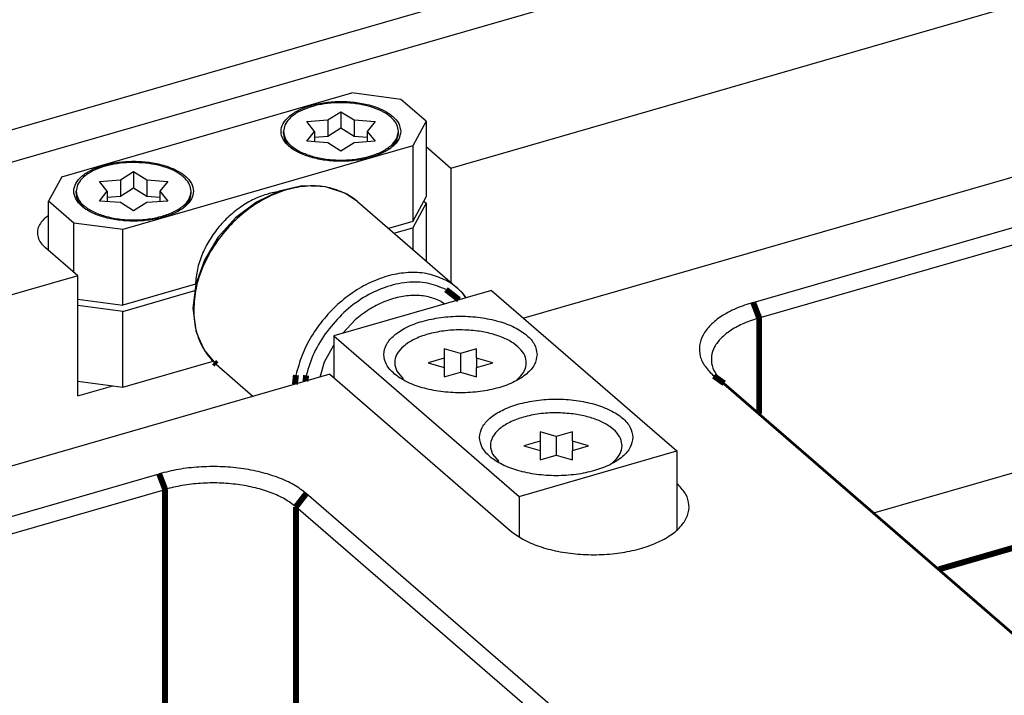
# Model space of a CAD drawing. Header units: inches. Extents: x 0 to 841, y 0 to 594.
# Tile 71 of 84: x 652 to 693, y 318 to 346. Entities that reach past the tile are written whole.
import ezdxf

# ---------------------------------------------------------------- set-up
doc = ezdxf.new("R2010")
doc.units = ezdxf.units.IN

# ---------------------------------------------------------------- blocks, each defined once
blk = doc.blocks.new('E8021-96570_pcb__1', base_point=(83.97, 163.499))
at = {"color": 3, "linetype": 'Continuous', "const_width": 0.25}
blk.add_lwpolyline([(690.465, 323.324), (724.709, 333.21)], dxfattribs=at)
blk = doc.blocks.new('E8021-24170', base_point=(48.856, 135.123))
at = {"color": 7, "linetype": 'Continuous'}
for p, q in [((606.093, 327.166), (693.258, 352.329)), ((614.074, 330.827), (676.799, 348.934)), ((670.069, 340.092), (698.058, 348.172)), ((682.704, 334.479), (721.676, 345.729)), ((682.954, 333.829), (721.926, 345.079)), ((710.044, 344.472), (673.115, 333.812)), ((669.036, 340.986), (670.069, 340.092)), ((670.069, 340.092), (670.069, 335.313)), ((653.263, 338.112), (653.23, 338.09)), ((654.48, 335.592), (653.13, 336.761)), ((654.48, 335.592), (620.705, 325.842)), ((654.48, 330.569), (654.48, 335.592)), ((665.01, 331.472), (626.905, 320.472)), ((665.01, 331.472), (672.56, 324.934)), ((727.397, 291.273), (681.057, 331.405)), ((654.48, 330.569), (655.952, 330.994)), ((727.83, 290.965), (681.49, 331.097)), ((687.74, 325.684), (703.133, 330.128)), ((618.913, 316.064), (657.884, 327.314)), ((619.163, 315.414), (658.134, 326.664)), ((679.515, 326.909), (679.567, 326.862)), ((710.371, 286.358), (664.031, 326.49)), ((709.938, 285.8), (663.598, 325.932))]:
    blk.add_line(p, q, dxfattribs=at)
at = {"color": 3, "linetype": 'Continuous', "const_width": 0.25}
for points in [[(682.704, 334.479), (682.954, 333.829)], [(682.954, 333.829), (682.954, 329.829)], [(681.057, 331.405), (681.49, 331.097)], [(657.884, 327.314), (658.134, 326.664)], [(658.134, 326.664), (658.134, 317.138)], [(664.031, 326.49), (663.598, 325.932)], [(663.598, 325.932), (663.598, 316.406)]]:
    blk.add_lwpolyline(points, dxfattribs=at)
at = {"color": 7, "linetype": 'Continuous'}
for points, knots in [([(653.23, 338.09), (653.15, 338.026), (653.002, 337.905), (652.849, 337.678), (652.781, 337.435), (652.811, 337.189), (652.931, 336.954), (653.061, 336.828), (653.13, 336.761)], [0, 0, 0, 0, 0.304503, 0.569924, 0.809224, 1.043731, 1.296614, 1.584529, 1.584529, 1.584529, 1.584529]), ([(682.704, 334.479), (682.463, 334.4), (682.004, 334.251), (681.398, 333.931), (680.922, 333.561), (680.594, 333.143), (680.434, 332.687), (680.467, 332.218), (680.683, 331.769), (680.927, 331.532), (681.057, 331.405)], [0, 0, 0, 0, 0.761693, 1.445276, 2.043024, 2.559714, 3.018011, 3.459795, 3.933762, 4.475942, 4.475942, 4.475942, 4.475942]), ([(682.954, 333.829), (682.739, 333.759), (682.332, 333.627), (681.793, 333.342), (681.37, 333.013), (681.078, 332.642), (680.936, 332.236), (680.966, 331.82), (681.158, 331.421), (681.375, 331.21), (681.49, 331.097)], [0, 0, 0, 0, 0.67706, 1.28469, 1.816021, 2.275301, 2.682676, 3.075374, 3.496677, 3.978615, 3.978615, 3.978615, 3.978615]), ([(664.031, 326.49), (663.864, 326.616), (663.507, 326.885), (662.855, 327.173), (662.11, 327.403), (661.29, 327.554), (660.426, 327.625), (659.552, 327.609), (658.697, 327.517), (658.151, 327.38), (657.884, 327.314)], [0, 0, 0, 0, 0.626553, 1.337509, 2.122011, 2.962117, 3.835449, 4.717249, 5.582177, 6.406061, 6.406061, 6.406061, 6.406061]), ([(663.598, 325.932), (663.449, 326.044), (663.132, 326.283), (662.553, 326.539), (661.891, 326.744), (661.161, 326.878), (660.394, 326.941), (659.617, 326.927), (658.857, 326.845), (658.371, 326.723), (658.134, 326.664)], [0, 0, 0, 0, 0.556936, 1.188897, 1.886232, 2.632992, 3.409288, 4.19311, 4.961935, 5.694277, 5.694277, 5.694277, 5.694277]), ([(672.56, 324.934), (672.731, 324.808), (673.097, 324.538), (673.773, 324.264), (674.544, 324.058), (675.389, 323.943), (676.263, 323.921), (677.125, 323.994), (677.936, 324.159), (678.656, 324.407), (679.255, 324.727), (679.704, 325.109), (679.984, 325.545), (680.056, 326.02), (679.908, 326.49), (679.686, 326.733), (679.567, 326.862)], [0, 0, 0, 0, 0.633512, 1.361323, 2.167635, 3.027504, 3.91079, 4.785272, 5.619497, 6.385732, 7.063429, 7.644019, 8.138117, 8.5835, 9.040243, 9.562643, 9.562643, 9.562643, 9.562643])]:
    blk.add_open_spline(points, degree=3, knots=knots, dxfattribs=at)
blk = doc.blocks.new('1410-1581', base_point=(659.287, 330.551))
at = {"color": 7, "linetype": 'Continuous'}
for p, q in [((662.898, 339.129), (661.948, 338.67)), ((663.682, 339.311), (662.898, 339.129)), ((663.848, 339.348), (663.682, 339.311)), ((664.606, 339.325), (663.848, 339.348)), ((664.825, 339.311), (664.606, 339.325)), ((664.837, 339.309), (664.825, 339.311)), ((665.641, 339.036), (664.837, 339.309)), ((665.681, 339.016), (665.641, 339.036)), ((666.17, 338.689), (665.681, 339.016)), ((661.948, 338.67), (661.078, 338.009)), ((666.17, 338.689), (670.345, 335.073)), ((661.078, 338.009), (660.339, 337.184)), ((660.339, 337.184), (659.774, 336.244)), ((659.774, 336.244), (659.416, 335.243)), ((659.416, 335.243), (659.287, 334.237)), ((670.345, 335.073), (670.419, 334.997)), ((670.419, 334.997), (670.458, 334.965)), ((670.458, 334.965), (670.559, 334.858)), ((670.696, 334.673), (670.552, 334.872)), ((670.559, 334.858), (670.692, 334.671)), ((659.287, 334.237), (659.413, 333.315)), ((659.413, 333.315), (659.42, 333.287)), ((659.42, 333.287), (659.533, 333.014)), ((659.533, 333.014), (659.734, 332.555)), ((659.734, 332.555), (659.794, 332.455)), ((659.794, 332.455), (660.138, 332.029)), ((660.138, 332.029), (660.187, 331.972)), ((660.187, 331.972), (660.278, 331.885)), ((660.278, 331.885), (661.819, 330.551))]:
    blk.add_line(p, q, dxfattribs=at)
at = {"color": 3, "linetype": 'Continuous', "const_width": 0.25}
for points in [[(670.412, 334.591), (669.868, 335.013)], [(660.177, 331.977), (660.278, 331.885)], [(663.6, 331.442), (663.557, 331.053)], [(664.026, 331.429), (663.996, 331.179)]]:
    blk.add_lwpolyline(points, dxfattribs=at)
at = {"color": 3, "linetype": 'Continuous'}
for points, knots in [([(665.654, 339.035), (665.411, 339.133), (664.912, 339.335), (664.069, 339.366), (663.198, 339.21), (662.331, 338.855), (661.509, 338.327), (660.773, 337.65), (660.156, 336.858), (659.694, 335.987), (659.389, 335.081), (659.347, 334.462), (659.327, 334.162)], [0, 0, 0, 0, 0.780378, 1.605626, 2.486143, 3.420569, 4.397899, 5.400464, 6.407012, 7.395748, 8.347356, 9.248066, 9.248066, 9.248066, 9.248066]), ([(669.883, 335.391), (669.667, 335.486), (669.224, 335.681), (668.474, 335.753), (667.69, 335.669), (666.896, 335.417), (666.124, 335.014), (665.406, 334.475), (664.768, 333.823), (664.24, 333.082), (663.828, 332.286), (663.675, 331.72), (663.6, 331.442)], [0, 0, 0, 0, 0.704927, 1.444452, 2.228352, 3.058206, 3.928392, 4.827821, 5.741836, 6.654114, 7.548523, 8.411, 8.411, 8.411, 8.411]), ([(669.868, 335.013), (669.615, 335.119), (669.094, 335.336), (668.203, 335.344), (667.29, 335.134), (666.397, 334.696), (665.567, 334.075), (665.122, 333.537), (664.898, 333.266)], [0, 0, 0, 0, 0.814581, 1.682278, 2.615132, 3.608346, 4.64416, 5.696843, 5.696843, 5.696843, 5.696843]), ([(659.327, 334.162), (659.333, 334.002), (659.344, 333.687), (659.439, 333.231), (659.586, 332.804), (659.735, 332.549), (659.809, 332.424)], [0, 0, 0, 0, 0.480551, 0.943978, 1.392065, 1.827794, 1.827794, 1.827794, 1.827794]), ([(664.898, 333.266), (664.703, 332.976), (664.321, 332.407), (664.123, 331.751), (664.026, 331.429)], [0, 0, 0, 0, 1.040885, 2.043354, 2.043354, 2.043354, 2.043354])]:
    blk.add_open_spline(points, degree=3, knots=knots, dxfattribs=at)
at = {"color": 7, "linetype": 'Continuous'}
for points, knots in [([(666.17, 338.689), (666.09, 338.754), (665.928, 338.885), (665.746, 338.985), (665.654, 339.035)], [0, 0, 0, 0, 0.3104315, 0.6228795, 0.6228795, 0.6228795, 0.6228795]), ([(670.345, 335.073), (670.273, 335.132), (670.128, 335.251), (669.965, 335.344), (669.883, 335.391)], [0, 0, 0, 0, 0.2800987, 0.5616823, 0.5616823, 0.5616823, 0.5616823]), ([(670.552, 334.872), (670.535, 334.891), (670.5, 334.927), (670.464, 334.963), (670.446, 334.981)], [0, 0, 0, 0, 0.0759009, 0.1517188, 0.1517188, 0.1517188, 0.1517188]), ([(659.809, 332.424), (659.865, 332.344), (659.975, 332.185), (660.11, 332.046), (660.177, 331.977)], [0, 0, 0, 0, 0.2908322, 0.5793081, 0.5793081, 0.5793081, 0.5793081])]:
    blk.add_open_spline(points, degree=3, knots=knots, dxfattribs=at)
blk = doc.blocks.new('0515-2034_13', base_point=(671.693, 327.78))
at = {"color": 7, "linetype": 'Continuous'}
for p, q in [((674.474, 328.878), (673.799, 329.073)), ((673.799, 329.073), (673.799, 328.683)), ((675.149, 329.073), (674.474, 328.878)), ((674.474, 328.878), (674.474, 328.099)), ((675.149, 328.683), (675.149, 329.073)), ((673.799, 328.683), (673.124, 328.489)), ((673.124, 328.489), (673.799, 328.294)), ((673.799, 328.683), (673.799, 328.294)), ((673.799, 328.294), (673.799, 327.904)), ((675.149, 328.683), (675.149, 328.294)), ((675.824, 328.489), (675.149, 328.683)), ((675.149, 328.294), (675.824, 328.489)), ((675.149, 327.904), (675.149, 328.294)), ((671.818, 328.133), (672.074, 327.823)), ((673.799, 327.904), (674.474, 328.099)), ((674.474, 328.099), (675.149, 327.904)), ((676.83, 327.78), (676.856, 327.801))]:
    blk.add_line(p, q, dxfattribs=at)
for points, knots in [([(675.186, 329.817), (674.949, 329.839), (674.475, 329.883), (673.772, 329.833), (673.116, 329.702), (672.548, 329.491), (672.101, 329.214), (671.804, 328.88), (671.683, 328.485), (671.773, 328.25), (671.818, 328.133)], [0, 0, 0, 0, 0.713293, 1.426586, 2.103908, 2.713931, 3.235549, 3.666187, 4.034192, 4.402198, 4.402198, 4.402198, 4.402198]), ([(676.856, 327.801), (676.947, 327.891), (677.117, 328.059), (677.243, 328.391), (677.208, 328.731), (677.016, 329.044), (676.699, 329.317), (676.273, 329.543), (675.758, 329.721), (675.382, 329.784), (675.186, 329.817)], [0, 0, 0, 0, 0.381654, 0.710706, 1.026129, 1.374154, 1.784889, 2.266991, 2.813926, 3.409818, 3.409818, 3.409818, 3.409818])]:
    blk.add_open_spline(points, degree=3, knots=knots, dxfattribs=at)
blk = doc.blocks.new('0515-2034_9', base_point=(667.693, 331.245))
at = {"color": 7, "linetype": 'Continuous'}
for p, q in [((670.474, 332.342), (669.799, 332.537)), ((669.799, 332.537), (669.799, 332.148)), ((671.149, 332.537), (670.474, 332.342)), ((671.149, 332.148), (671.149, 332.537)), ((669.799, 332.148), (669.124, 331.953)), ((669.799, 332.148), (669.799, 331.758)), ((670.474, 332.342), (670.474, 331.563)), ((671.149, 332.148), (671.149, 331.758)), ((671.824, 331.953), (671.149, 332.148)), ((667.818, 331.597), (668.074, 331.287)), ((669.124, 331.953), (669.799, 331.758)), ((669.799, 331.758), (669.799, 331.368)), ((671.149, 331.758), (671.824, 331.953)), ((671.149, 331.368), (671.149, 331.758)), ((669.799, 331.368), (670.474, 331.563)), ((670.474, 331.563), (671.149, 331.368)), ((672.83, 331.245), (672.856, 331.265))]:
    blk.add_line(p, q, dxfattribs=at)
for points, knots in [([(671.186, 333.281), (670.949, 333.303), (670.475, 333.347), (669.772, 333.297), (669.116, 333.166), (668.548, 332.955), (668.101, 332.678), (667.804, 332.344), (667.683, 331.949), (667.773, 331.714), (667.818, 331.597)], [0, 0, 0, 0, 0.713293, 1.426585, 2.103907, 2.713929, 3.235548, 3.666185, 4.03419, 4.402196, 4.402196, 4.402196, 4.402196]), ([(672.856, 331.265), (672.947, 331.355), (673.117, 331.523), (673.243, 331.855), (673.208, 332.196), (673.016, 332.509), (672.699, 332.781), (672.273, 333.008), (671.758, 333.185), (671.382, 333.248), (671.186, 333.281)], [0, 0, 0, 0, 0.381654, 0.710706, 1.026129, 1.374154, 1.784889, 2.266991, 2.813926, 3.409819, 3.409819, 3.409819, 3.409819])]:
    blk.add_open_spline(points, degree=3, knots=knots, dxfattribs=at)
blk = doc.blocks.new('0515-2680_4', base_point=(663.079, 340.425))
at = {"color": 7, "linetype": 'Continuous'}
for p, q in [((664.929, 342.101), (665.479, 342.447)), ((665.479, 342.447), (665.479, 341.755)), ((665.479, 342.447), (666.029, 342.101)), ((664.055, 342.036), (664.929, 342.101)), ((664.379, 341.625), (664.055, 342.036)), ((664.929, 342.101), (664.929, 341.408)), ((666.029, 342.101), (666.029, 341.408)), ((666.029, 342.101), (666.904, 342.036)), ((666.904, 342.036), (666.579, 341.625)), ((663.079, 341.538), (663.079, 341.625)), ((664.055, 341.213), (664.379, 341.625)), ((664.379, 341.625), (664.379, 341.189)), ((665.479, 341.755), (664.929, 341.408)), ((666.029, 341.408), (665.479, 341.755)), ((666.579, 341.625), (666.904, 341.213)), ((666.579, 341.625), (666.579, 341.189)), ((667.879, 341.538), (667.879, 341.625)), ((664.929, 341.148), (664.055, 341.213)), ((664.929, 341.408), (664.379, 341.367)), ((665.479, 340.802), (664.929, 341.148)), ((666.029, 341.148), (665.479, 340.802)), ((666.579, 341.367), (666.029, 341.408)), ((666.904, 341.213), (666.029, 341.148)), ((663.401, 340.938), (663.493, 340.866)), ((667.478, 340.876), (667.558, 340.938))]:
    blk.add_line(p, q, dxfattribs=at)
for points, knots in [([(665.978, 342.799), (665.802, 342.811), (665.449, 342.837), (664.925, 342.802), (664.428, 342.714), (663.981, 342.574), (663.604, 342.389), (663.317, 342.166), (663.119, 341.909), (663.092, 341.716), (663.079, 341.625)], [0, 0, 0, 0, 0.531046, 1.060931, 1.570277, 2.041584, 2.461275, 2.822415, 3.128816, 3.400184, 3.400184, 3.400184, 3.400184]), ([(667.879, 341.625), (667.866, 341.717), (667.838, 341.915), (667.632, 342.176), (667.335, 342.402), (666.944, 342.587), (666.484, 342.728), (666.151, 342.774), (665.978, 342.799)], [0, 0, 0, 0, 0.276863, 0.590693, 0.961832, 1.393654, 1.878222, 2.400683, 2.400683, 2.400683, 2.400683]), ([(663.079, 341.625), (663.098, 341.517), (663.137, 341.283), (663.413, 340.992), (663.797, 340.75), (664.295, 340.566), (664.867, 340.451), (665.479, 340.411), (666.092, 340.451), (666.664, 340.566), (667.162, 340.75), (667.546, 340.992), (667.821, 341.284), (667.861, 341.517), (667.879, 341.625)], [0, 0, 0, 0, 0.321848, 0.697135, 1.152366, 1.684747, 2.275863, 2.898371, 3.520879, 4.111996, 4.644379, 5.099611, 5.47544, 5.796609, 5.796609, 5.796609, 5.796609]), ([(663.079, 341.538), (663.085, 341.474), (663.097, 341.342), (663.163, 341.227), (663.197, 341.167)], [0, 0, 0, 0, 0.1900338, 0.3931471, 0.3931471, 0.3931471, 0.3931471]), ([(667.558, 340.938), (667.651, 341.028), (667.823, 341.195), (667.862, 341.43), (667.879, 341.538)], [0, 0, 0, 0, 0.375826, 0.6969927, 0.6969927, 0.6969927, 0.6969927]), ([(663.197, 341.167), (663.226, 341.127), (663.286, 341.044), (663.361, 340.974), (663.401, 340.938)], [0, 0, 0, 0, 0.1478379, 0.3076278, 0.3076278, 0.3076278, 0.3076278])]:
    blk.add_open_spline(points, degree=3, knots=knots, dxfattribs=at)
blk = doc.blocks.new('N2605-21220_3', base_point=(653.263, 334.36))
at = {"color": 7, "linetype": 'Continuous'}
for p, q in [((653.812, 339.729), (665.936, 343.229)), ((667.986, 342.954), (665.936, 343.229)), ((669.036, 342.045), (667.986, 342.954)), ((669.036, 342.045), (668.486, 341.021)), ((669.036, 342.045), (669.036, 338.884)), ((668.486, 341.021), (656.362, 337.521)), ((668.486, 341.021), (668.486, 337.86)), ((653.812, 339.729), (653.263, 338.704)), ((662.844, 339.102), (662.61, 339.059)), ((654.313, 337.795), (653.263, 338.704)), ((653.263, 336.646), (653.263, 338.704)), ((668.486, 337.86), (669.036, 338.884)), ((656.362, 337.521), (654.313, 337.795)), ((654.313, 335.736), (654.313, 337.795)), ((668.486, 337.86), (667.467, 337.565)), ((656.362, 334.36), (656.362, 337.521)), ((659.396, 335.235), (656.362, 334.36)), ((659.396, 335.235), (659.413, 335.221)), ((654.48, 334.612), (656.362, 334.36))]:
    blk.add_line(p, q, dxfattribs=at)
for points, knots in [([(667.979, 341.625), (667.96, 341.737), (667.919, 341.98), (667.632, 342.284), (667.232, 342.536), (666.713, 342.728), (666.118, 342.848), (665.479, 342.889), (664.841, 342.848), (664.245, 342.728), (663.728, 342.536), (663.323, 342.284), (663.05, 341.98), (662.947, 341.625), (663.05, 341.27), (663.323, 340.965), (663.728, 340.713), (664.245, 340.522), (664.841, 340.402), (665.479, 340.361), (666.118, 340.402), (666.713, 340.522), (667.232, 340.713), (667.632, 340.965), (667.919, 341.27), (667.96, 341.513), (667.979, 341.625)], [0, 0, 0, 0, 0.334551, 0.726039, 1.200239, 1.754805, 2.370553, 3.019001, 3.667449, 4.283197, 4.837763, 5.311962, 5.703451, 6.038002, 6.372553, 6.764041, 7.238241, 7.792807, 8.408555, 9.057003, 9.70545, 10.321198, 10.875764, 11.349964, 11.741453, 12.076003, 12.076003, 12.076003, 12.076003]), ([(659.319, 339.125), (659.3, 339.237), (659.259, 339.48), (658.972, 339.784), (658.572, 340.036), (658.053, 340.228), (657.457, 340.348), (656.819, 340.389), (656.181, 340.348), (655.585, 340.228), (655.068, 340.036), (654.663, 339.784), (654.39, 339.48), (654.287, 339.125), (654.39, 338.77), (654.663, 338.465), (655.068, 338.213), (655.585, 338.022), (656.181, 337.902), (656.819, 337.861), (657.457, 337.902), (658.053, 338.022), (658.572, 338.213), (658.972, 338.465), (659.259, 338.77), (659.3, 339.013), (659.319, 339.125)], [0, 0, 0, 0, 0.334551, 0.726039, 1.200239, 1.754805, 2.370553, 3.019001, 3.667449, 4.283197, 4.837763, 5.311962, 5.703451, 6.038002, 6.372553, 6.764041, 7.238241, 7.792807, 8.408555, 9.057003, 9.70545, 10.321198, 10.875764, 11.349964, 11.741453, 12.076003, 12.076003, 12.076003, 12.076003]), ([(662.61, 339.059), (662.407, 339), (661.991, 338.881), (661.41, 338.562), (660.865, 338.153), (660.383, 337.657), (659.978, 337.097), (659.67, 336.493), (659.46, 335.87), (659.417, 335.443), (659.396, 335.235)], [0, 0, 0, 0, 0.631936, 1.293261, 1.975804, 2.66894, 3.360898, 4.040028, 4.69609, 5.32155, 5.32155, 5.32155, 5.32155])]:
    blk.add_open_spline(points, degree=3, knots=knots, dxfattribs=at)
blk = doc.blocks.new('N2605-23796', base_point=(664.608, 324.664))
at = {"color": 7, "linetype": 'Continuous'}
for p, q in [((671.765, 334.981), (665.183, 333.081)), ((671.765, 334.981), (679.515, 328.269)), ((669.672, 334.515), (669.816, 334.418)), ((665.561, 333.19), (666.072, 333.746)), ((665.183, 333.081), (665.183, 331.322)), ((665.183, 333.081), (672.933, 326.369)), ((664.787, 331.99), (665.183, 332.685)), ((664.608, 331.356), (664.787, 331.99)), ((672.933, 326.369), (679.515, 328.269)), ((679.515, 328.269), (679.515, 324.959)), ((672.933, 326.369), (672.933, 324.664))]:
    blk.add_line(p, q, dxfattribs=at)
for points, knots in [([(669.672, 334.515), (669.496, 334.588), (669.135, 334.738), (668.529, 334.788), (667.897, 334.716), (667.259, 334.51), (666.634, 334.191), (666.261, 333.896), (666.072, 333.746)], [0, 0, 0, 0, 0.569179, 1.16635, 1.798699, 2.467223, 3.167511, 3.891027, 3.891027, 3.891027, 3.891027]), ([(673.674, 332.299), (673.65, 332.442), (673.597, 332.754), (673.23, 333.143), (672.717, 333.466), (672.054, 333.711), (671.291, 333.864), (670.474, 333.917), (669.658, 333.864), (668.894, 333.711), (668.233, 333.466), (667.714, 333.143), (667.365, 332.754), (667.233, 332.299), (667.365, 331.845), (667.714, 331.455), (668.233, 331.132), (668.894, 330.887), (669.658, 330.734), (670.474, 330.681), (671.291, 330.734), (672.054, 330.887), (672.717, 331.132), (673.23, 331.455), (673.597, 331.845), (673.65, 332.156), (673.674, 332.299)], [0, 0, 0, 0, 0.428225, 0.92933, 1.536306, 2.24615, 3.034308, 3.864321, 4.694334, 5.482492, 6.192336, 6.799312, 7.300417, 7.728642, 8.156867, 8.657972, 9.264948, 9.974793, 10.76295, 11.592963, 12.422976, 13.211134, 13.920978, 14.527954, 15.029059, 15.457284, 15.457284, 15.457284, 15.457284]), ([(677.674, 328.835), (677.65, 328.978), (677.597, 329.29), (677.23, 329.679), (676.717, 330.002), (676.054, 330.247), (675.291, 330.4), (674.474, 330.453), (673.658, 330.4), (672.894, 330.247), (672.233, 330.002), (671.714, 329.679), (671.365, 329.29), (671.233, 328.835), (671.365, 328.38), (671.714, 327.991), (672.233, 327.668), (672.894, 327.423), (673.658, 327.27), (674.474, 327.217), (675.291, 327.27), (676.054, 327.423), (676.717, 327.668), (677.23, 327.991), (677.597, 328.38), (677.65, 328.692), (677.674, 328.835)], [0, 0, 0, 0, 0.428225, 0.92933, 1.536306, 2.24615, 3.034308, 3.864321, 4.694334, 5.482492, 6.192336, 6.799312, 7.300417, 7.728642, 8.156867, 8.657972, 9.264948, 9.974793, 10.76295, 11.592963, 12.422976, 13.211134, 13.920978, 14.527954, 15.029059, 15.457284, 15.457284, 15.457284, 15.457284])]:
    blk.add_open_spline(points, degree=3, knots=knots, dxfattribs=at)
blk = doc.blocks.new('N2605-21220_2_2', base_point=(654.48, 330.939))
at = {"color": 7, "linetype": 'Continuous'}
for p, q in [((669.036, 338.624), (668.486, 337.6)), ((668.94, 338.707), (669.036, 338.624)), ((669.036, 338.624), (669.036, 336.207)), ((667.692, 337.37), (668.486, 337.6)), ((668.486, 337.6), (668.486, 336.683)), ((656.362, 334.1), (659.381, 334.971)), ((656.362, 334.1), (654.48, 334.352)), ((656.362, 330.939), (656.362, 334.1)), ((656.362, 330.939), (660.136, 332.028)), ((654.48, 331.191), (656.362, 330.939))]:
    blk.add_line(p, q, dxfattribs=at)
blk = doc.blocks.new('0515-2680_3', base_point=(654.419, 337.925))
at = {"color": 7, "linetype": 'Continuous'}
for p, q in [((656.269, 339.601), (656.819, 339.947)), ((656.819, 339.947), (656.819, 339.255)), ((656.819, 339.947), (657.369, 339.601)), ((655.394, 339.536), (656.269, 339.601)), ((655.719, 339.125), (655.394, 339.536)), ((656.269, 339.601), (656.269, 338.908)), ((657.369, 339.601), (657.369, 338.908)), ((657.369, 339.601), (658.244, 339.536)), ((658.244, 339.536), (657.919, 339.125)), ((654.419, 339.038), (654.419, 339.125)), ((655.394, 338.713), (655.719, 339.125)), ((655.719, 339.125), (655.719, 338.689)), ((656.819, 339.255), (656.269, 338.908)), ((657.369, 338.908), (656.819, 339.255)), ((657.919, 339.125), (658.244, 338.713)), ((657.919, 339.125), (657.919, 338.689)), ((659.219, 339.038), (659.219, 339.125)), ((656.269, 338.648), (655.394, 338.713)), ((656.269, 338.908), (655.719, 338.867)), ((656.819, 338.302), (656.269, 338.648)), ((657.369, 338.648), (656.819, 338.302)), ((657.919, 338.867), (657.369, 338.908)), ((658.244, 338.713), (657.369, 338.648)), ((654.741, 338.438), (654.833, 338.366)), ((658.818, 338.376), (658.898, 338.438))]:
    blk.add_line(p, q, dxfattribs=at)
for points, knots in [([(657.318, 340.299), (657.141, 340.311), (656.788, 340.337), (656.265, 340.302), (655.768, 340.214), (655.321, 340.074), (654.943, 339.889), (654.657, 339.666), (654.459, 339.409), (654.432, 339.216), (654.419, 339.125)], [0, 0, 0, 0, 0.531046, 1.060932, 1.570278, 2.041587, 2.461278, 2.822419, 3.128821, 3.40019, 3.40019, 3.40019, 3.40019]), ([(659.219, 339.125), (659.206, 339.217), (659.177, 339.415), (658.971, 339.676), (658.675, 339.902), (658.284, 340.087), (657.824, 340.228), (657.491, 340.274), (657.318, 340.299)], [0, 0, 0, 0, 0.27686, 0.590689, 0.961826, 1.393644, 1.878206, 2.400662, 2.400662, 2.400662, 2.400662]), ([(654.419, 339.125), (654.437, 339.017), (654.477, 338.783), (654.753, 338.492), (655.137, 338.25), (655.635, 338.066), (656.207, 337.951), (656.819, 337.911), (657.432, 337.951), (658.004, 338.066), (658.501, 338.25), (658.886, 338.492), (659.161, 338.784), (659.201, 339.017), (659.219, 339.125)], [0, 0, 0, 0, 0.321853, 0.697138, 1.152371, 1.684755, 2.275874, 2.898384, 3.520895, 4.112013, 4.644396, 5.099628, 5.475456, 5.796625, 5.796625, 5.796625, 5.796625]), ([(654.419, 339.038), (654.425, 338.974), (654.436, 338.842), (654.502, 338.727), (654.537, 338.667)], [0, 0, 0, 0, 0.1900339, 0.3931478, 0.3931478, 0.3931478, 0.3931478]), ([(658.898, 338.438), (658.99, 338.528), (659.163, 338.695), (659.201, 338.93), (659.219, 339.038)], [0, 0, 0, 0, 0.3758332, 0.6970052, 0.6970052, 0.6970052, 0.6970052]), ([(654.537, 338.667), (654.565, 338.627), (654.625, 338.544), (654.701, 338.474), (654.741, 338.438)], [0, 0, 0, 0, 0.1478337, 0.3076187, 0.3076187, 0.3076187, 0.3076187])]:
    blk.add_open_spline(points, degree=3, knots=knots, dxfattribs=at)
blk = doc.blocks.new('E8021-64170', base_point=(48.856, 135.123))
for name, p in [('E8021-24170', (48.856, 135.123)), ('N2605-21220_3', (653.263, 334.36)), ('0515-2680_4', (663.079, 340.425)), ('0515-2680_3', (654.419, 337.925)), ('1410-1581', (659.287, 330.551)), ('N2605-21220_2_2', (654.48, 330.939)), ('N2605-23796', (664.608, 324.664)), ('0515-2034_9', (667.693, 331.245)), ('0515-2034_13', (671.693, 327.78))]:
    blk.add_blockref(name, p)
blk = doc.blocks.new('E8021-96570__289', base_point=(48.856, 135.123))
for name, p in [('E8021-64170', (48.856, 135.123)), ('E8021-96570_pcb__1', (83.97, 163.499))]:
    blk.add_blockref(name, p)
blk = doc.blocks.new('Gen1', base_point=(425.6, 319.556))
blk.add_blockref('E8021-96570__289', (48.856, 135.123))

msp = doc.modelspace()

# ---------------------------------------------------------------- block references
msp.add_blockref('Gen1', (425.6, 319.556))

doc.saveas('drawing.dxf')
